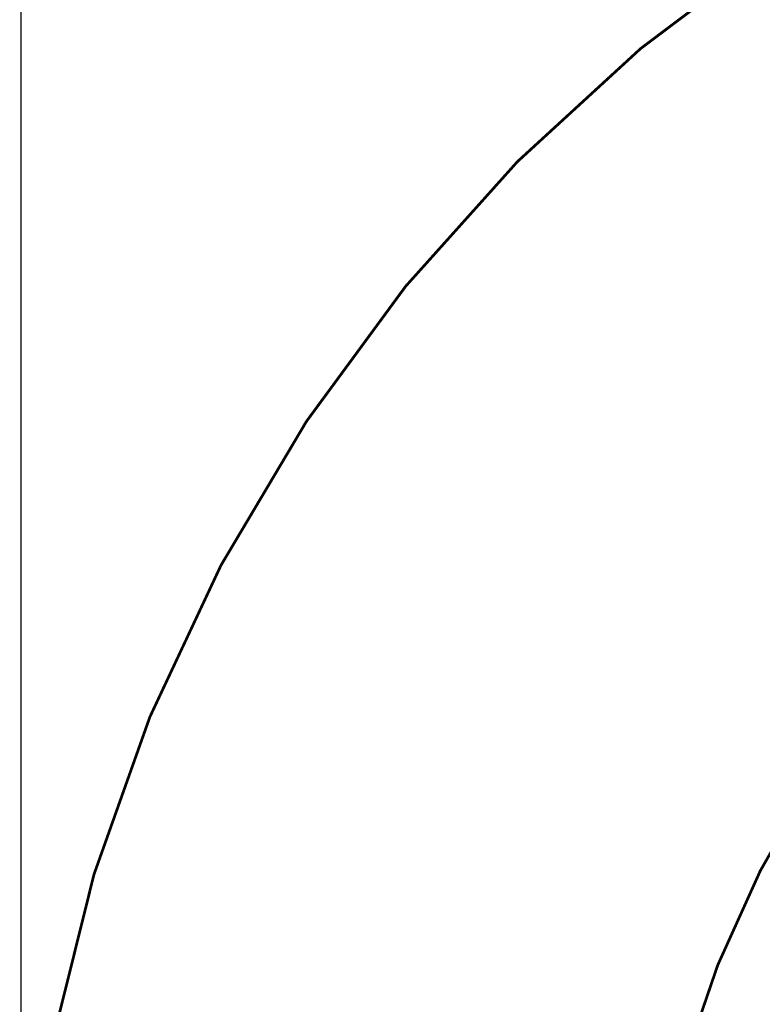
# Model space of a CAD drawing. Header units: millimetres. Extents: x -289 to 305, y -210 to 210.
# Tile 14 of 79: x -167 to -109, y -27 to 50. Entities that reach past the tile are written whole.
import ezdxf

# ---------------------------------------------------------------- set-up
doc = ezdxf.new("R2010")
doc.units = ezdxf.units.MM
doc.styles.get("Standard").update_dxf_attribs({"font": 'ROMANS', "bigfont": 'EXTFONT'})
doc.dimstyles.new('ISO-25', dxfattribs={"dimtxt": 2.5, "dimasz": 2.5, "dimexe": 1.25, "dimexo": 0.625, "dimtad": 1, "dimtxsty": 'Standard', "dimcen": 2.5, "dimadec": 0, "dimazin": 0, "dimtfac": 1, "dimtmove": 0, "dimatfit": 3, "dimfxl": 1, "dimarcsym": 0})

# ---------------------------------------------------------------- blocks, each defined once
blk = doc.blocks.new('DTL0018')
at = {"color": 0, "linetype": 'Continuous', "const_width": 3}
for points in [[(1100.6, -1620.5, 1.732051), (-1706.2, 0, 1.732051)], [(-445, 1030, 0.56998), (-445, -1030, 0.56998)]]:
    blk.add_lwpolyline(points, format="xyb", dxfattribs=at)
blk = doc.blocks.new('_OPEN30')
at = {"color": 0, "linetype": 'ByBlock', "lineweight": -2}
for p, q in [((-1, 0.267949), (0, 0)), ((0, 0), (-1, -0.267949)), ((0, 0), (-1, 0))]:
    blk.add_line(p, q, dxfattribs=at)
blk = doc.blocks.new('*D49')
at = {"color": 0, "lineweight": -2}
for p, q in [((-166.98, -52.754), (-166.98, 88.545)), ((-48.109, 87.473), (-163.98, 87.473))]:
    blk.add_line(p, q, dxfattribs=at)
at = {"layer": 'Defpoints', "color": 0}
for p in [(-166.98, 87.473), (-45.109, 28.235), (-166.98, -55.294)]:
    blk.add_point(p, dxfattribs=at)
at = {"color": 0, "lineweight": -2, "xscale": 3, "yscale": 3, "zscale": 3, "rotation": 180}
blk.add_blockref('_OPEN30', (-166.98, 87.473), dxfattribs=at)
at = {"color": 0, "lineweight": -2, "xscale": 3, "yscale": 3, "zscale": 3}
blk.add_blockref('_OPEN30', (-45.109, 87.473), dxfattribs=at)
at = {"color": 0, "insert": (-106.042, 89.894), "char_height": 3.2, "attachment_point": 5}
blk.add_mtext('1706.2', dxfattribs=at)

msp = doc.modelspace()

# ---------------------------------------------------------------- block references
at = {"color": 140, "xscale": 0.071428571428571, "yscale": 0.071428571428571, "zscale": 0.071428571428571}
msp.add_blockref('DTL0018', (-45.109, -55.294), dxfattribs=at)

# ---------------------------------------------------------------- dimensions: what is measured, and where the dimension line sits
at = {"color": 7}
dim = msp.add_linear_dim(base=(-166.98, 87.473), p1=(-45.109, 28.235), p2=(-166.98, -55.294), text='1706.2', dimstyle='ISO-25', override={"dimtxt": 3.2, "dimasz": 3, "dimexe": 1.071429, "dimexo": 2.54, "dimgap": 0.8, "dimtad": 1, "dimtih": 0, "dimtoh": 0, "dimdec": 1, "dimdsep": 46, "dimblk1": 'OPEN30', "dimblk2": 'OPEN30', "dimsah": 1, "dimse1": 1, "dimse2": 0, "dimtmove": 0}, dxfattribs=at)
dim.commit()
dim.dimension.update_dxf_attribs({"geometry": '*D49', "text_midpoint": (-106.042, 87.473), "dimtype": 160})

doc.saveas('drawing.dxf')
